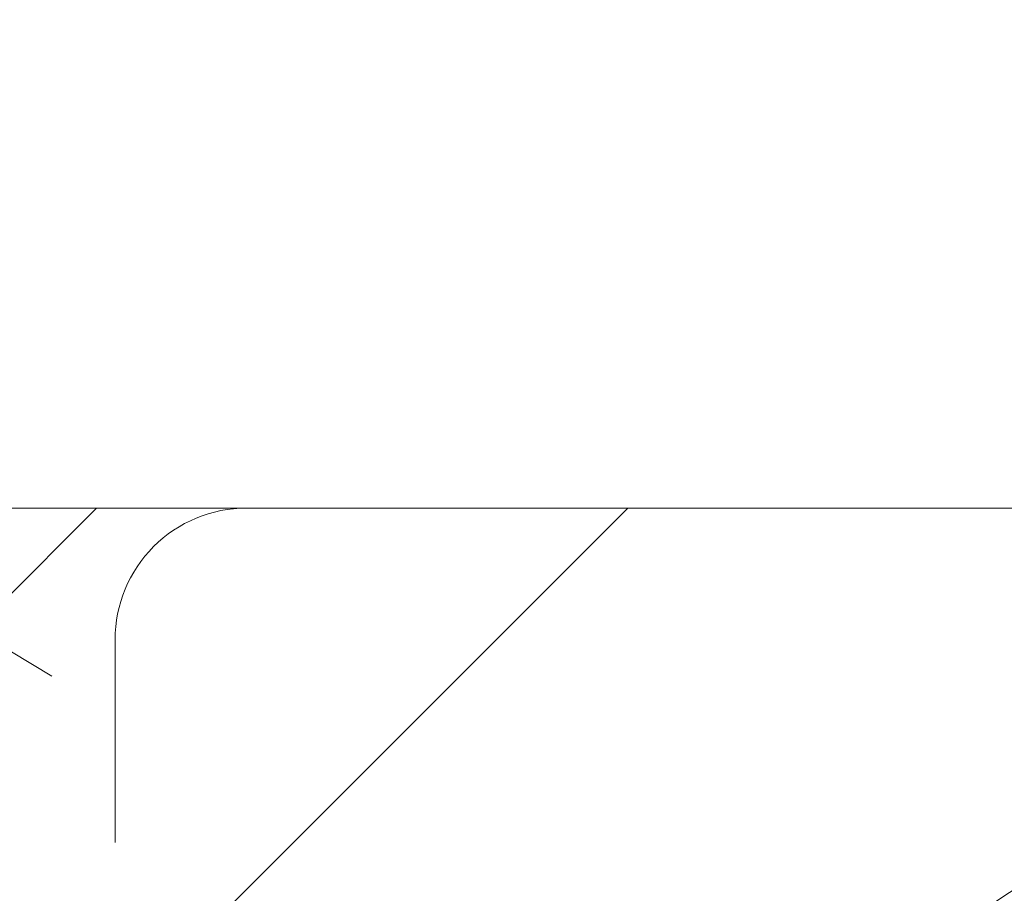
# Model space of a CAD drawing. Header units: inches. Extents: x -420 to -276, y -52 to 18.
# Tile 115 of 187: x -340.517 to -339.573, y -7.231 to -6.394. Entities that reach past the tile are written whole.
import ezdxf

# ---------------------------------------------------------------- set-up
doc = ezdxf.new("R2010")
doc.units = ezdxf.units.IN
doc.header["$LTSCALE"] = 32
doc.header["$MEASUREMENT"] = 0
doc.linetypes.add('Dash Style-1', pattern=[0.083328, 0.041656, -0.041672])
for name, color, linetype, lineweight in [('Black', 7, 'Continuous', 18), ('DashLine', 7, 'Dash Style-1', 13), ('DashLineFill', 7, 'Dash Style-1', 13), ('Drawing', 7, 'Continuous', 18), ('Metal-Black', 7, 'Continuous', 18), ('None', 7, 'Continuous', 18), ('SolidLine', 7, 'Continuous', 15), ('Wood_1-H', 7, 'Continuous', 13)]:
    doc.layers.add(name, color=color, linetype=linetype, lineweight=lineweight)
pattern_1 = [(45, (0, 0), (-1.61301565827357, 1.935715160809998), []), (45, (-1.0608, 1.0608), (-0.4723460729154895, 0.4167612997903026), [])]

# ---------------------------------------------------------------- blocks, each defined once
blk = doc.blocks.new('Group-23')
at = {"layer": 'DashLineFill', "linetype": 'Continuous', "lineweight": 13}
h = blk.add_hatch(dxfattribs=at)
h.set_pattern_fill('Steel', color=253, style=0, pattern_type=2)
h.set_pattern_definition(pattern_1)
h.paths.add_polyline_path([(-2.066929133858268, 1.397637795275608), (2.066929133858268, 1.397637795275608), (2.066929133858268, 0.1377952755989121), (2.106299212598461, 0.1377952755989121), (2.106299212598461, -0.1377952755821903), (2.066929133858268, -0.1377952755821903), (2.066929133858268, -5.275590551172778), (2.106299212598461, -5.275590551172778), (2.106299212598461, -5.55118110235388), (2.066929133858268, -5.55118110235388), (2.066929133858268, -5.82677165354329), (-2.066929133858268, -5.82677165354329), (-2.066929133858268, -5.55118110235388), (-2.106299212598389, -5.55118110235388), (-2.106299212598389, -5.275590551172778), (-2.066929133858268, -5.275590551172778), (-2.066929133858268, -0.1377952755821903), (-2.106299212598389, -0.1377952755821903), (-2.106299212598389, 0.1377952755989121), (-2.066929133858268, 0.1377952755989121)])
blk = doc.blocks.new('TL14_upper_leg (2D)')
at = {"layer": 'DashLine', "color": 7}
blk.add_blockref('Group-23', (0, 0), dxfattribs=at)
blk = doc.blocks.new('1BRPT9-Bracket (2D)')
at = {"layer": 'DashLineFill', "linetype": 'Continuous', "lineweight": 13}
h = blk.add_hatch(dxfattribs=at)
h.set_pattern_fill('Steel', color=253, style=0, pattern_type=2)
h.set_pattern_definition(pattern_1)
edge = h.paths.add_edge_path()
edge.add_arc((1.677931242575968, -8.488188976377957), 0.2519685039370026, 269.999999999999, 360.0000000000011)
edge.add_line((1.929899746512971, -8.488188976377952), (1.929899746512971, -7.480314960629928))
edge.add_line((1.929899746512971, -7.480314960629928), (2.323600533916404, -7.480314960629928))
edge.add_line((2.323600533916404, -7.480314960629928), (2.323600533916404, 7.461135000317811))
edge.add_line((2.323600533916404, 7.461135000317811), (1.929899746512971, 7.480314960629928))
edge.add_line((1.929899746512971, 7.480314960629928), (1.929899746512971, 8.488188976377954))
edge.add_arc((1.677931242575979, 8.488188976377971), 0.2519685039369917, 359.999999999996, 450.0000000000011)
edge.add_line((1.677931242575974, 8.740157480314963), (-2.32206875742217, 8.740157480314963))
edge.add_line((-2.32206875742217, 8.740157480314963), (-2.32206875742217, -8.74015748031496))
edge.add_line((-2.32206875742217, -8.74015748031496), (1.677931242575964, -8.74015748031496))
blk = doc.blocks.new('1BRPFY-Leg_Plate (2D)')
at = {"layer": 'DashLineFill', "linetype": 'Continuous', "lineweight": 13}
h = blk.add_hatch(dxfattribs=at)
h.set_pattern_fill('Steel', color=253, style=0, pattern_type=2)
h.set_pattern_definition(pattern_1)
edge = h.paths.add_edge_path()
edge.add_arc((-1.704724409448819, -1.704724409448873), 0.125984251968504, 179.9999999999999, 269.9999999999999)
edge.add_line((-1.704724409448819, -1.830708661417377), (1.704724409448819, -1.830708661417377))
edge.add_arc((1.704724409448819, -1.704724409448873), 0.125984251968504, 270.0000000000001, 360.0000000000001)
edge.add_line((1.830708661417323, -1.704724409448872), (1.830708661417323, 1.704724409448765))
edge.add_arc((1.704724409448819, 1.704724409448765), 0.1259842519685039, 0, 90)
edge.add_line((1.704724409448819, 1.830708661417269), (-1.704724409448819, 1.830708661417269))
edge.add_arc((-1.704724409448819, 1.704724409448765), 0.1259842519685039, 90, 180)
edge.add_line((-1.830708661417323, 1.704724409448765), (-1.830708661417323, -1.704724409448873))
at = {"layer": 'DashLineFill', "flags": 128}
blk.add_lwpolyline([(-1.830708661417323, -1.704724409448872, 0.414213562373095), (-1.704724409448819, -1.830708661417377), (1.704724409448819, -1.830708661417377, 0.414213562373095), (1.830708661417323, -1.704724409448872), (1.830708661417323, 1.704724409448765, 0.414213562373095), (1.704724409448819, 1.830708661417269), (-1.704724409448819, 1.830708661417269, 0.414213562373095), (-1.830708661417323, 1.704724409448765)], format="xyb", close=True, dxfattribs=at)
blk = doc.blocks.new('SlateLegLocator-L2')
at = {"color": 255, "linetype": 'Dash Style-1', "lineweight": 5}
blk.add_wipeout([(-2.106299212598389, 1.3779527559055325), (2.10629921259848, 1.3779527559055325), (2.10629921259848, -5.807086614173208), (-2.106299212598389, -5.807086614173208)], dxfattribs=at).dxf.layer = 'Black'
blk = doc.blocks.new('Group-58')
at = {"layer": 'None', "color": 7, "rotation": 180}
blk.add_blockref('1BRPT9-Bracket (2D)', (61.87795275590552, -12.00787401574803), dxfattribs=at)
at = {"layer": 'None', "color": 7}
for name in ['1BRPFY-Leg_Plate (2D)', 'TL14_upper_leg (2D)']:
    blk.add_blockref(name, (61.87795275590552, -8.30708661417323), dxfattribs=at)
blk.add_blockref('SlateLegLocator-L2', (61.87795275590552, -8.30708661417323), dxfattribs=at)
blk = doc.blocks.new('Group-59')
at = {"layer": 'None'}
blk.add_blockref('Group-58', (0, 0), dxfattribs=at)
blk = doc.blocks.new('SL Credenza Desk Top (2D)-2')
at = {"layer": 'None'}
blk.add_blockref('Group-59', (0, 0), dxfattribs=at)
at = {"layer": 'Drawing', "color": 0, "flags": 1}
for tag in ['Tag', 'Catalog', 'Option1', 'Option2', 'Option3', 'Option4', 'Option5', 'Option6', 'Option7', 'Option8', 'Option9', 'Option10', 'Option11', 'Option12', 'Custom', 'FinishGroup', 'Discount', 'Item2', 'Item3', 'Item6', 'Item9', 'Item10', 'Item12', 'Item13', 'Item16', 'Item19', 'Item20', 'Item21', 'Item22', 'Item23', 'Item24', 'Item25', 'Item8', 'Item18', 'Item1', 'Item4', 'Item5', 'Item7', 'Item11', 'Item14', 'Item15', 'Item17']:
    blk.add_attdef(tag, (12.93943992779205, -0.436896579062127), '', height=0.007086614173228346, dxfattribs=at)
blk = doc.blocks.new('TLLegSleeve (2D)')
at = {"layer": 'DashLineFill', "linetype": 'Continuous', "lineweight": 13}
h = blk.add_hatch(dxfattribs=at)
h.set_pattern_fill('Steel', color=253, style=0, pattern_type=2)
h.set_pattern_definition(pattern_1)
edge = h.paths.add_edge_path()
edge.add_line((1.08267716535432, 1.402343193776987), (1.08267716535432, 2.913385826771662))
edge.add_arc((-1.707523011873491e-13, 2.913385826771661), 1.08267716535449, 4.479377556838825e-14, 180)
edge.add_line((-1.082677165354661, 2.913385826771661), (-1.08267716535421, 1.402343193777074))
edge.add_arc((-1.332267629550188e-15, 2.886579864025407e-15), 1.771653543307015, 127.6698869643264, 412.330113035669)
edge.add_line((1.08267716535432, 1.402343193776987), (1.08267716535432, 1.402343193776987))
edge = h.paths.add_edge_path()
edge.add_arc((1.665334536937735e-15, 2.91338582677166), 0.7480314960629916, 180, 360)
edge.add_arc((1.665334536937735e-15, 2.91338582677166), 0.7480314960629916, 9.54166404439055e-15, 180)
edge.add_line((-0.7480314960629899, 2.91338582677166), (-0.7480314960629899, 2.91338582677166))
edge = h.paths.add_edge_path()
edge.add_arc((-1.723066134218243e-13, 5.70119602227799e-16), 1.437007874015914, 180, 360)
edge.add_arc((-1.723066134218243e-13, 9.149983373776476e-17), 1.437007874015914, 9.541664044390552e-15, 180)
edge.add_line((-1.437007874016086, 3.308097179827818e-16), (-1.437007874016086, 3.308097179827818e-16))
at = {"layer": 'DashLineFill', "flags": 128}
blk.add_lwpolyline([(1.08267716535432, 1.402343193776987), (1.08267716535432, 2.913385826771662, 0.9999999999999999), (-1.082677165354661, 2.913385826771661), (-1.08267716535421, 1.402343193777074, 2.931618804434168), (1.08267716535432, 1.402343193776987)], format="xyb", close=True, dxfattribs=at)
blk = doc.blocks.new('Low Storage Top 2 Grommets (2D)')
at = {"layer": 'SolidLine', "flags": 128}
blk.add_lwpolyline([(-10.66929133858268, 6.692913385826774, -0.414213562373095), (-8.976377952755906, 8.385826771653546, -0.414213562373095), (-7.283464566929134, 6.692913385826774, -0.414213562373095), (-8.976377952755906, 5.000000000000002, -0.414213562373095)], format="xyb", close=True, dxfattribs=at)
at = {"layer": 'Wood_1-H', "color": 7}
for p in [(-8.976377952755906, 6.692913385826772), (-8.976377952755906, 6.692913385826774)]:
    blk.add_blockref('TLLegSleeve (2D)', p, dxfattribs=at)
blk = doc.blocks.new('1BP8DW-Leveler (2D)')
at = {"layer": 'DashLine', "flags": 128}
blk.add_lwpolyline([(0.625, -1.786516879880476e-14), (0.6219904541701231, -0.06126071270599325), (0.6129908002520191, -0.1219314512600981), (0.5980877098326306, -0.1814279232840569), (0.5774247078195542, -0.2391771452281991), (0.551200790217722, -0.2946229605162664), (0.5196685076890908, -0.3472313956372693), (0.4831315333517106, -0.3964958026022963), (0.4419417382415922, -0.4419417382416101), (0.3964958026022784, -0.4831315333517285), (0.3472313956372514, -0.5196685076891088), (0.2946229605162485, -0.5512007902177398), (0.2391771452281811, -0.5774247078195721), (0.181427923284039, -0.5980877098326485), (0.1219314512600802, -0.612990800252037), (0.06126071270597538, -0.6219904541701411), (0, -0.625000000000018), (-0.06126071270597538, -0.6219904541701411), (-0.1219314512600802, -0.612990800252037), (-0.181427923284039, -0.5980877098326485), (-0.2391771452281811, -0.5774247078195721), (-0.2946229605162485, -0.5512007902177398), (-0.3472313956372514, -0.5196685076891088), (-0.3964958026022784, -0.4831315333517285), (-0.4419417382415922, -0.4419417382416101), (-0.4831315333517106, -0.3964958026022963), (-0.5196685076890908, -0.3472313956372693), (-0.551200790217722, -0.2946229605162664), (-0.5774247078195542, -0.2391771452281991), (-0.5980877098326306, -0.1814279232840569), (-0.6129908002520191, -0.1219314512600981), (-0.6219904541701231, -0.06126071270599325), (-0.625, -1.786516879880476e-14), (-0.6219904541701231, 0.06126071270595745), (-0.6129908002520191, 0.1219314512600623), (-0.5980877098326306, 0.1814279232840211), (-0.5774247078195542, 0.2391771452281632), (-0.551200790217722, 0.2946229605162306), (-0.5196685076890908, 0.3472313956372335), (-0.4831315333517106, 0.3964958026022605), (-0.4419417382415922, 0.4419417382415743), (-0.3964958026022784, 0.4831315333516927), (-0.3472313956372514, 0.5196685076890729), (-0.2946229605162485, 0.5512007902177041), (-0.2391771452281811, 0.5774247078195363), (-0.181427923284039, 0.5980877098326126), (-0.1219314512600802, 0.6129908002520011), (-0.06126071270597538, 0.6219904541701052), (0, 0.6249999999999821), (0.06126071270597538, 0.6219904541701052), (0.1219314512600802, 0.6129908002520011), (0.181427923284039, 0.5980877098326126), (0.2391771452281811, 0.5774247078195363), (0.2946229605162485, 0.5512007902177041), (0.3472313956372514, 0.5196685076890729), (0.3964958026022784, 0.4831315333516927), (0.4419417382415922, 0.4419417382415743), (0.4831315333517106, 0.3964958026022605), (0.5196685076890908, 0.3472313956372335), (0.551200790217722, 0.2946229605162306), (0.5774247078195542, 0.2391771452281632), (0.5980877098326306, 0.1814279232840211), (0.6129908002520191, 0.1219314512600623), (0.6219904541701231, 0.06126071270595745)], close=True, dxfattribs=at)
blk = doc.blocks.new('1BRPFX-Ped_Plate (2D)')
at = {"layer": 'DashLineFill', "linetype": 'Continuous', "lineweight": 13}
h = blk.add_hatch(dxfattribs=at)
h.set_pattern_fill('Steel', color=253, style=0, pattern_type=2)
h.set_pattern_definition(pattern_1)
edge = h.paths.add_edge_path()
edge.add_arc((-4.145669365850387, -1.704724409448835), 0.125984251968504, 180, 270.0000000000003)
edge.add_line((-4.145669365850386, -1.830708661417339), (4.145669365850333, -1.830708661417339))
edge.add_arc((4.145669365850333, -1.704724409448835), 0.125984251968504, 270.0000000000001, 360)
edge.add_line((4.271653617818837, -1.704724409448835), (4.271653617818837, 1.704724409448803))
edge.add_arc((4.145669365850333, 1.704724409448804), 0.1259842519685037, 359.9999999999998, 450.0000000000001)
edge.add_line((4.145669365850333, 1.830708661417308), (-4.145669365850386, 1.830708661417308))
edge.add_arc((-4.145669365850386, 1.704724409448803), 0.1259842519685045, 89.99999999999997, 179.9999999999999)
edge.add_line((-4.271653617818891, 1.704724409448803), (-4.271653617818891, -1.704724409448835))
at = {"layer": 'DashLineFill', "flags": 128}
blk.add_lwpolyline([(-4.271653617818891, -1.704724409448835, 0.4142135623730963), (-4.145669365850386, -1.830708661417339), (4.145669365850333, -1.830708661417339, 0.4142135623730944), (4.271653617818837, -1.704724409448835), (4.271653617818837, 1.704724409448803, 0.4142135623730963), (4.145669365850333, 1.830708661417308), (-4.145669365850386, 1.830708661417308, 0.4142135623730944), (-4.271653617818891, 1.704724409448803)], format="xyb", close=True, dxfattribs=at)
at = {"layer": 'Metal-Black', "color": 7}
blk.add_blockref('1BP8DW-Leveler (2D)', (2.224409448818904, -1.141732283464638), dxfattribs=at)
blk = doc.blocks.new('Group-77')
at = {"layer": 'Black', "color": 7}
for name in ['1BRPFX-Ped_Plate (2D)', '1BRPFY-Leg_Plate (2D)']:
    blk.add_blockref(name, (8.976377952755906, -8.30708661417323), dxfattribs=at)
blk = doc.blocks.new('Group-78')
at = {"layer": 'None'}
blk.add_blockref('Group-77', (0, 0), dxfattribs=at)
blk = doc.blocks.new('SL Low Storage (2D)-2')
at = {"layer": 'None'}
blk.add_blockref('Group-78', (0, 0), dxfattribs=at)
at = {"layer": 'Drawing', "color": 0, "flags": 1}
for tag in ['Tag', 'Catalog', 'Option1', 'Option2', 'Option3', 'Option4', 'Option5', 'Option6', 'Option7', 'Option8', 'Option9', 'Option10', 'Option11', 'Option12', 'Custom', 'FinishGroup', 'Discount', 'Item2', 'Item3', 'Item6', 'Item9', 'Item10', 'Item12', 'Item13', 'Item16', 'Item19', 'Item20', 'Item21', 'Item22', 'Item23', 'Item24', 'Item25', 'Item8', 'Item18', 'Item1', 'Item4', 'Item5', 'Item7', 'Item11', 'Item14', 'Item15', 'Item17']:
    blk.add_attdef(tag, (11.88845793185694, -2.022526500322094), '', height=0.007086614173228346, dxfattribs=at)

msp = doc.modelspace()

# ---------------------------------------------------------------- block references
at = {"layer": 'Drawing', "rotation": 180}
msp.add_blockref('SL Credenza Desk Top (2D)-2', (-276.7561046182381, -16.99999999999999), dxfattribs=at)

# ---------------------------------------------------------------- next in the draw order: block references
msp.add_blockref('SL Low Storage (2D)-2', (-329.6181102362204, -17), dxfattribs=at)
at = {"layer": 'Drawing', "color": 7, "rotation": 180}
msp.add_blockref('Low Storage Top 2 Grommets (2D)', (-347.5472440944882, -2.00000000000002), dxfattribs=at)

doc.saveas('drawing.dxf')
